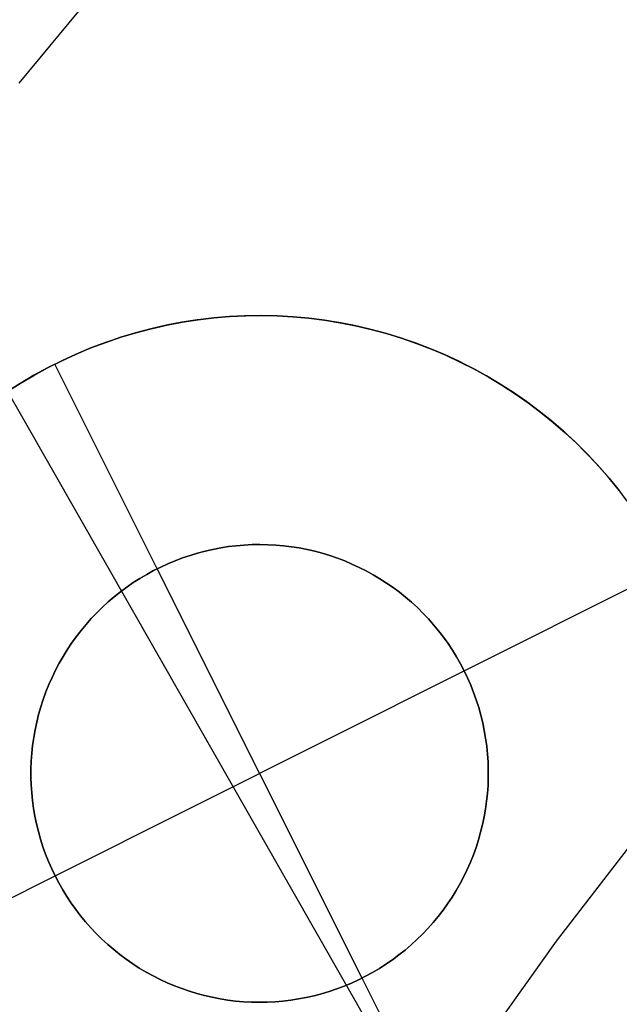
# Model space of a CAD drawing. Header units: millimetres. Extents: x 10802 to 11966, y -167 to 850.
# Tile 68 of 182: x 11336.97 to 11340.24, y 514.19 to 519.56. Entities that reach past the tile are written whole.
import ezdxf

# ---------------------------------------------------------------- set-up
doc = ezdxf.new("R2010")
doc.units = ezdxf.units.MM
doc.layers.add('1', color=7, linetype='Continuous')
doc.layers.add('color', color=7, linetype='Continuous')

msp = doc.modelspace()

# ---------------------------------------------------------------- linework, layer by layer
at = {"layer": '1', "color": 250, "true_color": 0x111111}
for p, q in [((11336.9643, 519.2153, 236.6209), (11338.2468, 520.7678, 236.6209)), ((11341.0182, 515.9838, 61.1), (11339.8994, 514.5297, 61.1)), ((11339.8994, 514.5297, 61.1), (11338.8314, 513.0378, 61.1))]:
    msp.add_line(p, q, dxfattribs=at)
at = {"layer": '1', "color": 29, "true_color": 0x4d342b}
msp.add_line((11340.9185, 510.4989, 70.5621), (11335.7441, 519.5559, 70.5621), dxfattribs=at)
at = {"layer": 'color', "color": 254, "true_color": 0xcad1ee}
for p, q in [((11337.8522, 517.9099, 10.6621), (11337.7674, 517.8937, 10.6621)), ((11337.7701, 517.8943, 19.1621), (11337.8553, 517.9104, 19.1621)), ((11337.8553, 517.9104, 14.9121), (11337.7701, 517.8943, 14.9121)), ((11337.9375, 517.9231, 10.6621), (11337.8522, 517.9099, 10.6621)), ((11337.8553, 517.9104, 19.1621), (11337.9409, 517.9236, 19.1621)), ((11337.9409, 517.9236, 14.9121), (11337.8553, 517.9104, 14.9121)), ((11338.0232, 517.9334, 10.6621), (11337.9375, 517.9231, 10.6621)), ((11337.9409, 517.9236, 19.1621), (11338.027, 517.9338, 19.1621)), ((11338.027, 517.9338, 14.9121), (11337.9409, 517.9236, 14.9121)), ((11338.1092, 517.9407, 10.6621), (11338.0232, 517.9334, 10.6621)), ((11338.027, 517.9338, 19.1621), (11338.1134, 517.941, 19.1621)), ((11338.1134, 517.941, 14.9121), (11338.027, 517.9338, 14.9121)), ((11338.1954, 517.945, 10.6621), (11338.1092, 517.9407, 10.6621)), ((11338.1134, 517.941, 19.1621), (11338.2, 517.9452, 19.1621)), ((11338.2, 517.9452, 14.9121), (11338.1134, 517.941, 14.9121)), ((11338.2817, 517.9464, 10.6621), (11338.1954, 517.945, 10.6621)), ((11338.2, 517.9452, 19.1621), (11338.2866, 517.9464, 19.1621)), ((11338.2866, 517.9464, 14.9121), (11338.2, 517.9452, 14.9121)), ((11338.368, 517.9448, 10.6621), (11338.2817, 517.9464, 10.6621)), ((11338.2866, 517.9464, 19.1621), (11338.3733, 517.9446, 19.1621)), ((11338.3733, 517.9446, 14.9121), (11338.2866, 517.9464, 14.9121)), ((11338.4541, 517.9402, 10.6621), (11338.368, 517.9448, 10.6621)), ((11338.3733, 517.9446, 19.1621), (11338.4598, 517.9398, 19.1621)), ((11338.4598, 517.9398, 14.9121), (11338.3733, 517.9446, 14.9121)), ((11338.5401, 517.9326, 10.6621), (11338.4541, 517.9402, 10.6621)), ((11338.4598, 517.9398, 19.1621), (11338.5461, 517.932, 19.1621)), ((11338.5461, 517.932, 14.9121), (11338.4598, 517.9398, 14.9121)), ((11338.6258, 517.9221, 10.6621), (11338.5401, 517.9326, 10.6621)), ((11338.5461, 517.932, 19.1621), (11338.6321, 517.9212, 19.1621)), ((11338.6321, 517.9212, 14.9121), (11338.5461, 517.932, 14.9121)), ((11338.711, 517.9086, 10.6621), (11338.6258, 517.9221, 10.6621)), ((11338.6321, 517.9212, 19.1621), (11338.7177, 517.9074, 19.1621)), ((11338.7177, 517.9074, 14.9121), (11338.6321, 517.9212, 14.9121)), ((11338.7957, 517.8922, 10.6621), (11338.711, 517.9086, 10.6621)), ((11338.7177, 517.9074, 19.1621), (11338.8027, 517.8907, 19.1621)), ((11338.8027, 517.8907, 14.9121), (11338.7177, 517.9074, 14.9121)), ((11337.5998, 517.8527, 10.6621), (11337.5172, 517.8278, 10.6621)), ((11337.5187, 517.8283, 19.1621), (11337.6018, 517.8532, 19.1621)), ((11337.6018, 517.8532, 14.9121), (11337.5187, 517.8283, 14.9121)), ((11337.6833, 517.8747, 10.6621), (11337.5998, 517.8527, 10.6621)), ((11337.6018, 517.8532, 19.1621), (11337.6856, 517.8752, 19.1621)), ((11337.6856, 517.8752, 14.9121), (11337.6018, 517.8532, 14.9121)), ((11337.7674, 517.8937, 10.6621), (11337.6833, 517.8747, 10.6621)), ((11337.6856, 517.8752, 19.1621), (11337.7701, 517.8943, 19.1621)), ((11337.7701, 517.8943, 14.9121), (11337.6856, 517.8752, 14.9121)), ((11338.8799, 517.8729, 10.6621), (11338.7957, 517.8922, 10.6621)), ((11338.8027, 517.8907, 19.1621), (11338.8871, 517.8711, 19.1621)), ((11338.8871, 517.8711, 14.9121), (11338.8027, 517.8907, 14.9121)), ((11338.9632, 517.8507, 10.6621), (11338.8799, 517.8729, 10.6621)), ((11338.8871, 517.8711, 19.1621), (11338.9708, 517.8485, 19.1621)), ((11338.9708, 517.8485, 14.9121), (11338.8871, 517.8711, 14.9121)), ((11339.0458, 517.8256, 10.6621), (11338.9632, 517.8507, 10.6621)), ((11338.9708, 517.8485, 19.1621), (11339.0537, 517.823, 19.1621)), ((11339.0537, 517.823, 14.9121), (11338.9708, 517.8485, 14.9121)), ((11337.4354, 517.8002, 10.6621), (11337.3547, 517.7697, 10.6621)), ((11337.3555, 517.77, 19.1621), (11337.4366, 517.8006, 19.1621)), ((11337.4366, 517.8006, 14.9121), (11337.3555, 517.77, 14.9121)), ((11337.5172, 517.8278, 10.6621), (11337.4354, 517.8002, 10.6621)), ((11337.4366, 517.8006, 19.1621), (11337.5187, 517.8283, 19.1621)), ((11337.5187, 517.8283, 14.9121), (11337.4366, 517.8006, 14.9121)), ((11339.1275, 517.7977, 10.6621), (11339.0458, 517.8256, 10.6621)), ((11339.0537, 517.823, 19.1621), (11339.1356, 517.7947, 19.1621)), ((11339.1356, 517.7947, 14.9121), (11339.0537, 517.823, 14.9121)), ((11339.2081, 517.7669, 10.6621), (11339.1275, 517.7977, 10.6621)), ((11339.1356, 517.7947, 19.1621), (11339.2165, 517.7636, 19.1621)), ((11339.2165, 517.7636, 14.9121), (11339.1356, 517.7947, 14.9121)), ((11337.3547, 517.7697, 10.6621), (11337.275, 517.7364, 10.6621)), ((11337.2755, 517.7366, 19.1621), (11337.3555, 517.77, 19.1621)), ((11337.3555, 517.77, 14.9121), (11337.2755, 517.7366, 14.9121)), ((11339.2877, 517.7334, 10.6621), (11339.2081, 517.7669, 10.6621)), ((11339.2165, 517.7636, 19.1621), (11339.2962, 517.7297, 19.1621)), ((11339.2962, 517.7297, 14.9121), (11339.2165, 517.7636, 14.9121)), ((11337.1193, 517.6617, 19.1621), (11337.1968, 517.7005, 19.1621)), ((11337.1968, 517.7005, 14.9121), (11337.1193, 517.6617, 14.9121)), ((11337.1966, 517.7004, 10.6621), (11337.1194, 517.6618, 10.6621)), ((11337.275, 517.7364, 10.6621), (11337.1966, 517.7004, 10.6621)), ((11337.1968, 517.7005, 19.1621), (11337.2755, 517.7366, 19.1621)), ((11337.2755, 517.7366, 14.9121), (11337.1968, 517.7005, 14.9121)), ((11339.366, 517.6972, 10.6621), (11339.2877, 517.7334, 10.6621)), ((11339.2962, 517.7297, 19.1621), (11339.3747, 517.693, 19.1621)), ((11339.3747, 517.693, 14.9121), (11339.2962, 517.7297, 14.9121)), ((11339.4431, 517.6583, 10.6621), (11339.366, 517.6972, 10.6621)), ((11339.3747, 517.693, 19.1621), (11339.4519, 517.6536, 19.1621)), ((11339.4519, 517.6536, 14.9121), (11339.3747, 517.693, 14.9121)), ((11337.0432, 517.6202, 19.1621), (11337.1193, 517.6617, 19.1621)), ((11337.1193, 517.6617, 14.9121), (11337.0432, 517.6202, 14.9121)), ((11337.1194, 517.6618, 10.6621), (11337.0437, 517.6205, 10.6621)), ((11337.1579, 517.6814, 10.6621), (11337.1579, 517.6814, 19.1621)), ((11337.7179, 516.5639, 10.6621), (11337.1579, 517.6814, 10.6621)), ((11339.5187, 517.6168, 10.6621), (11339.4431, 517.6583, 10.6621)), ((11339.4519, 517.6536, 19.1621), (11339.5278, 517.6116, 19.1621)), ((11339.5278, 517.6116, 14.9121), (11339.4519, 517.6536, 14.9121)), ((11336.9686, 517.5761, 19.1621), (11337.0432, 517.6202, 19.1621)), ((11337.0432, 517.6202, 14.9121), (11336.9686, 517.5761, 14.9121)), ((11337.0437, 517.6205, 10.6621), (11336.9694, 517.5766, 10.6621)), ((11339.5929, 517.5727, 10.6621), (11339.5187, 517.6168, 10.6621)), ((11339.5278, 517.6116, 19.1621), (11339.6021, 517.567, 19.1621)), ((11339.6021, 517.567, 14.9121), (11339.5278, 517.6116, 14.9121)), ((11336.8956, 517.5294, 19.1621), (11336.9686, 517.5761, 19.1621)), ((11336.9686, 517.5761, 14.9121), (11336.8956, 517.5294, 14.9121)), ((11336.9694, 517.5766, 10.6621), (11336.8966, 517.5301, 10.6621)), ((11339.6655, 517.526, 10.6621), (11339.5929, 517.5727, 10.6621)), ((11339.6021, 517.567, 19.1621), (11339.6748, 517.5198, 19.1621)), ((11339.6748, 517.5198, 14.9121), (11339.6021, 517.567, 14.9121)), ((11339.7364, 517.4769, 10.6621), (11339.6655, 517.526, 10.6621)), ((11339.6748, 517.5198, 19.1621), (11339.7458, 517.4702, 19.1621)), ((11339.7458, 517.4702, 14.9121), (11339.6748, 517.5198, 14.9121)), ((11339.8057, 517.4253, 10.6621), (11339.7364, 517.4769, 10.6621)), ((11339.7458, 517.4702, 19.1621), (11339.8151, 517.4181, 19.1621)), ((11339.8151, 517.4181, 14.9121), (11339.7458, 517.4702, 14.9121)), ((11339.8731, 517.3714, 10.6621), (11339.8057, 517.4253, 10.6621)), ((11339.8151, 517.4181, 19.1621), (11339.8825, 517.3636, 19.1621)), ((11339.8825, 517.3636, 14.9121), (11339.8151, 517.4181, 14.9121)), ((11339.9385, 517.3152, 10.6621), (11339.8731, 517.3714, 10.6621)), ((11339.8825, 517.3636, 19.1621), (11339.948, 517.3068, 19.1621)), ((11339.948, 517.3068, 14.9121), (11339.8825, 517.3636, 14.9121)), ((11340.0021, 517.2568, 10.6621), (11339.9385, 517.3152, 10.6621)), ((11339.948, 517.3068, 19.1621), (11340.0114, 517.2478, 19.1621)), ((11340.0114, 517.2478, 14.9121), (11339.948, 517.3068, 14.9121)), ((11340.0635, 517.1962, 10.6621), (11340.0021, 517.2568, 10.6621)), ((11340.0114, 517.2478, 19.1621), (11340.0728, 517.1867, 19.1621)), ((11340.0728, 517.1867, 14.9121), (11340.0114, 517.2478, 14.9121)), ((11340.1229, 517.1335, 10.6621), (11340.0635, 517.1962, 10.6621)), ((11340.0728, 517.1867, 19.1621), (11340.1321, 517.1234, 19.1621)), ((11340.1321, 517.1234, 14.9121), (11340.0728, 517.1867, 14.9121)), ((11340.18, 517.0689, 10.6621), (11340.1229, 517.1335, 10.6621)), ((11340.1321, 517.1234, 19.1621), (11340.1891, 517.0581, 19.1621)), ((11340.1891, 517.0581, 14.9121), (11340.1321, 517.1234, 14.9121)), ((11340.2349, 517.0022, 10.6621), (11340.18, 517.0689, 10.6621)), ((11340.1891, 517.0581, 19.1621), (11340.2438, 516.9909, 19.1621)), ((11340.2438, 516.9909, 14.9121), (11340.1891, 517.0581, 14.9121)), ((11340.2874, 516.9338, 10.6621), (11340.2349, 517.0022, 10.6621)), ((11337.9806, 516.6605, 15.6621), (11338.0227, 516.6701, 15.6621)), ((11338.0227, 516.6701, 10.6621), (11337.9806, 516.6605, 10.6621)), ((11337.9806, 516.6605, 13.1621), (11338.0227, 516.6701, 13.1621)), ((11338.0227, 516.6701, 15.6621), (11338.0651, 516.6782, 15.6621)), ((11338.0651, 516.6782, 10.6621), (11338.0227, 516.6701, 10.6621)), ((11338.0227, 516.6701, 13.1621), (11338.0651, 516.6782, 13.1621)), ((11338.0651, 516.6782, 15.6621), (11338.1077, 516.6848, 15.6621)), ((11338.1077, 516.6848, 10.6621), (11338.0651, 516.6782, 10.6621)), ((11338.0651, 516.6782, 13.1621), (11338.1077, 516.6848, 13.1621)), ((11338.1077, 516.6848, 15.6621), (11338.1506, 516.6899, 15.6621)), ((11338.1506, 516.6899, 10.6621), (11338.1077, 516.6848, 10.6621)), ((11338.1077, 516.6848, 13.1621), (11338.1506, 516.6899, 13.1621)), ((11338.1506, 516.6899, 15.6621), (11338.1936, 516.6936, 15.6621)), ((11338.1936, 516.6936, 10.6621), (11338.1506, 516.6899, 10.6621)), ((11338.1506, 516.6899, 13.1621), (11338.1936, 516.6936, 13.1621)), ((11338.1936, 516.6936, 15.6621), (11338.2367, 516.6957, 15.6621)), ((11338.2367, 516.6957, 10.6621), (11338.1936, 516.6936, 10.6621)), ((11338.1936, 516.6936, 13.1621), (11338.2367, 516.6957, 13.1621)), ((11338.2367, 516.6957, 15.6621), (11338.2798, 516.6964, 15.6621)), ((11338.2798, 516.6964, 10.6621), (11338.2367, 516.6957, 10.6621)), ((11338.2367, 516.6957, 13.1621), (11338.2798, 516.6964, 13.1621)), ((11338.2798, 516.6964, 15.6621), (11338.323, 516.6956, 15.6621)), ((11338.323, 516.6956, 10.6621), (11338.2798, 516.6964, 10.6621)), ((11338.2798, 516.6964, 13.1621), (11338.323, 516.6956, 13.1621)), ((11338.323, 516.6956, 15.6621), (11338.3661, 516.6933, 15.6621)), ((11338.3661, 516.6933, 10.6621), (11338.323, 516.6956, 10.6621)), ((11338.323, 516.6956, 13.1621), (11338.3661, 516.6933, 13.1621)), ((11338.3661, 516.6933, 15.6621), (11338.409, 516.6895, 15.6621)), ((11338.409, 516.6895, 10.6621), (11338.3661, 516.6933, 10.6621)), ((11338.3661, 516.6933, 13.1621), (11338.409, 516.6895, 13.1621)), ((11338.409, 516.6895, 15.6621), (11338.4519, 516.6843, 15.6621)), ((11338.4519, 516.6843, 10.6621), (11338.409, 516.6895, 10.6621)), ((11338.409, 516.6895, 13.1621), (11338.4519, 516.6843, 13.1621)), ((11338.4519, 516.6843, 15.6621), (11338.4945, 516.6775, 15.6621)), ((11338.4945, 516.6775, 10.6621), (11338.4519, 516.6843, 10.6621)), ((11338.4519, 516.6843, 13.1621), (11338.4945, 516.6775, 13.1621)), ((11338.4945, 516.6775, 15.6621), (11338.5369, 516.6693, 15.6621)), ((11338.5369, 516.6693, 10.6621), (11338.4945, 516.6775, 10.6621)), ((11338.4945, 516.6775, 13.1621), (11338.5369, 516.6693, 13.1621)), ((11338.5369, 516.6693, 15.6621), (11338.5789, 516.6596, 15.6621)), ((11338.5789, 516.6596, 10.6621), (11338.5369, 516.6693, 10.6621)), ((11338.5369, 516.6693, 13.1621), (11338.5789, 516.6596, 13.1621)), ((11337.8163, 516.608, 15.6621), (11337.8567, 516.6233, 15.6621)), ((11337.8567, 516.6233, 10.6621), (11337.8163, 516.608, 10.6621)), ((11337.8163, 516.608, 13.1621), (11337.8567, 516.6233, 13.1621)), ((11337.8567, 516.6233, 15.6621), (11337.8976, 516.6371, 15.6621)), ((11337.8976, 516.6371, 10.6621), (11337.8567, 516.6233, 10.6621)), ((11337.8567, 516.6233, 13.1621), (11337.8976, 516.6371, 13.1621)), ((11337.8976, 516.6371, 15.6621), (11337.9389, 516.6495, 15.6621)), ((11337.9389, 516.6495, 10.6621), (11337.8976, 516.6371, 10.6621)), ((11337.8976, 516.6371, 13.1621), (11337.9389, 516.6495, 13.1621)), ((11337.9389, 516.6495, 15.6621), (11337.9806, 516.6605, 15.6621)), ((11337.9806, 516.6605, 10.6621), (11337.9389, 516.6495, 10.6621)), ((11337.9389, 516.6495, 13.1621), (11337.9806, 516.6605, 13.1621)), ((11338.5789, 516.6596, 15.6621), (11338.6206, 516.6485, 15.6621)), ((11338.6206, 516.6485, 10.6621), (11338.5789, 516.6596, 10.6621)), ((11338.5789, 516.6596, 13.1621), (11338.6206, 516.6485, 13.1621)), ((11338.6206, 516.6485, 15.6621), (11338.6619, 516.636, 15.6621)), ((11338.6619, 516.636, 10.6621), (11338.6206, 516.6485, 10.6621)), ((11338.6206, 516.6485, 13.1621), (11338.6619, 516.636, 13.1621)), ((11338.6619, 516.636, 15.6621), (11338.7027, 516.622, 15.6621)), ((11338.7027, 516.622, 10.6621), (11338.6619, 516.636, 10.6621)), ((11338.6619, 516.636, 13.1621), (11338.7027, 516.622, 13.1621)), ((11338.7027, 516.622, 15.6621), (11338.7431, 516.6067, 15.6621)), ((11338.7431, 516.6067, 10.6621), (11338.7027, 516.622, 10.6621)), ((11338.7027, 516.622, 13.1621), (11338.7431, 516.6067, 13.1621)), ((11337.6987, 516.5541, 15.6621), (11337.7373, 516.5734, 15.6621)), ((11337.7373, 516.5734, 10.6621), (11337.6987, 516.5541, 10.6621)), ((11337.6987, 516.5541, 13.1621), (11337.7373, 516.5734, 13.1621)), ((11337.7179, 516.5639, 15.6621), (11337.7179, 516.5639, 10.6621)), ((11338.838, 514.3289, 15.6621), (11337.7179, 516.5639, 15.6621)), ((11337.7373, 516.5734, 15.6621), (11337.7765, 516.5914, 15.6621)), ((11337.7765, 516.5914, 10.6621), (11337.7373, 516.5734, 10.6621)), ((11337.7373, 516.5734, 13.1621), (11337.7765, 516.5914, 13.1621)), ((11337.7765, 516.5914, 15.6621), (11337.8163, 516.608, 15.6621)), ((11337.8163, 516.608, 10.6621), (11337.7765, 516.5914, 10.6621)), ((11337.7765, 516.5914, 13.1621), (11337.8163, 516.608, 13.1621)), ((11338.7431, 516.6067, 15.6621), (11338.7828, 516.5899, 15.6621)), ((11338.7828, 516.5899, 10.6621), (11338.7431, 516.6067, 10.6621)), ((11338.7431, 516.6067, 13.1621), (11338.7828, 516.5899, 13.1621)), ((11338.7828, 516.5899, 15.6621), (11338.822, 516.5718, 15.6621)), ((11338.822, 516.5718, 10.6621), (11338.7828, 516.5899, 10.6621)), ((11338.7828, 516.5899, 13.1621), (11338.822, 516.5718, 13.1621)), ((11338.822, 516.5718, 15.6621), (11338.8605, 516.5524, 15.6621)), ((11338.8605, 516.5524, 10.6621), (11338.822, 516.5718, 10.6621)), ((11338.822, 516.5718, 13.1621), (11338.8605, 516.5524, 13.1621)), ((11339.3955, 516.0065, 10.6621), (11340.513, 516.5665, 10.6621)), ((11337.5873, 516.4883, 15.6621), (11337.6237, 516.5115, 15.6621)), ((11337.6237, 516.5115, 10.6621), (11337.5873, 516.4883, 10.6621)), ((11337.5873, 516.4883, 13.1621), (11337.6237, 516.5115, 13.1621)), ((11337.6237, 516.5115, 15.6621), (11337.6608, 516.5334, 15.6621)), ((11337.6608, 516.5334, 10.6621), (11337.6237, 516.5115, 10.6621)), ((11337.6237, 516.5115, 13.1621), (11337.6608, 516.5334, 13.1621)), ((11337.6608, 516.5334, 15.6621), (11337.6987, 516.5541, 15.6621)), ((11337.6987, 516.5541, 10.6621), (11337.6608, 516.5334, 10.6621)), ((11337.6608, 516.5334, 13.1621), (11337.6987, 516.5541, 13.1621)), ((11338.8605, 516.5524, 15.6621), (11338.8983, 516.5316, 15.6621)), ((11338.8983, 516.5316, 10.6621), (11338.8605, 516.5524, 10.6621)), ((11338.8605, 516.5524, 13.1621), (11338.8983, 516.5316, 13.1621)), ((11338.8983, 516.5316, 15.6621), (11338.9354, 516.5095, 15.6621)), ((11338.9354, 516.5095, 10.6621), (11338.8983, 516.5316, 10.6621)), ((11338.8983, 516.5316, 13.1621), (11338.9354, 516.5095, 13.1621)), ((11338.9354, 516.5095, 15.6621), (11338.9717, 516.4862, 15.6621)), ((11338.9717, 516.4862, 10.6621), (11338.9354, 516.5095, 10.6621)), ((11338.9354, 516.5095, 13.1621), (11338.9717, 516.4862, 13.1621)), ((11337.5171, 516.4381, 15.6621), (11337.5517, 516.4638, 15.6621)), ((11337.5517, 516.4638, 10.6621), (11337.5171, 516.4381, 10.6621)), ((11337.5171, 516.4381, 13.1621), (11337.5517, 516.4638, 13.1621)), ((11337.5517, 516.4638, 15.6621), (11337.5873, 516.4883, 15.6621)), ((11337.5873, 516.4883, 10.6621), (11337.5517, 516.4638, 10.6621)), ((11337.5517, 516.4638, 13.1621), (11337.5873, 516.4883, 13.1621)), ((11338.9717, 516.4862, 15.6621), (11339.0072, 516.4617, 15.6621)), ((11339.0072, 516.4617, 10.6621), (11338.9717, 516.4862, 10.6621)), ((11338.9717, 516.4862, 13.1621), (11339.0072, 516.4617, 13.1621)), ((11339.0072, 516.4617, 15.6621), (11339.0418, 516.4359, 15.6621)), ((11339.0418, 516.4359, 10.6621), (11339.0072, 516.4617, 10.6621)), ((11339.0072, 516.4617, 13.1621), (11339.0418, 516.4359, 13.1621)), ((11337.4505, 516.3833, 15.6621), (11337.4833, 516.4113, 15.6621)), ((11337.4833, 516.4113, 10.6621), (11337.4505, 516.3833, 10.6621)), ((11337.4505, 516.3833, 13.1621), (11337.4833, 516.4113, 13.1621)), ((11337.4833, 516.4113, 15.6621), (11337.5171, 516.4381, 15.6621)), ((11337.5171, 516.4381, 10.6621), (11337.4833, 516.4113, 10.6621)), ((11337.4833, 516.4113, 13.1621), (11337.5171, 516.4381, 13.1621)), ((11339.0418, 516.4359, 15.6621), (11339.0755, 516.4089, 15.6621)), ((11339.0755, 516.4089, 10.6621), (11339.0418, 516.4359, 10.6621)), ((11339.0418, 516.4359, 13.1621), (11339.0755, 516.4089, 13.1621)), ((11339.0755, 516.4089, 15.6621), (11339.1083, 516.3808, 15.6621)), ((11339.1083, 516.3808, 10.6621), (11339.0755, 516.4089, 10.6621)), ((11339.0755, 516.4089, 13.1621), (11339.1083, 516.3808, 13.1621)), ((11337.3878, 516.324, 15.6621), (11337.4186, 516.3542, 15.6621)), ((11337.4186, 516.3542, 10.6621), (11337.3878, 516.324, 10.6621)), ((11337.3878, 516.324, 13.1621), (11337.4186, 516.3542, 13.1621)), ((11337.4186, 516.3542, 15.6621), (11337.4505, 516.3833, 15.6621)), ((11337.4505, 516.3833, 10.6621), (11337.4186, 516.3542, 10.6621)), ((11337.4186, 516.3542, 13.1621), (11337.4505, 516.3833, 13.1621)), ((11339.1083, 516.3808, 15.6621), (11339.14, 516.3516, 15.6621)), ((11339.14, 516.3516, 10.6621), (11339.1083, 516.3808, 10.6621)), ((11339.1083, 516.3808, 13.1621), (11339.14, 516.3516, 13.1621)), ((11339.14, 516.3516, 15.6621), (11339.1707, 516.3213, 15.6621)), ((11339.1707, 516.3213, 10.6621), (11339.14, 516.3516, 10.6621)), ((11339.14, 516.3516, 13.1621), (11339.1707, 516.3213, 13.1621)), ((11337.3294, 516.2604, 15.6621), (11337.358, 516.2927, 15.6621)), ((11337.358, 516.2927, 10.6621), (11337.3294, 516.2604, 10.6621)), ((11337.3294, 516.2604, 13.1621), (11337.358, 516.2927, 13.1621)), ((11337.358, 516.2927, 15.6621), (11337.3878, 516.324, 15.6621)), ((11337.3878, 516.324, 10.6621), (11337.358, 516.2927, 10.6621)), ((11337.358, 516.2927, 13.1621), (11337.3878, 516.324, 13.1621)), ((11339.1707, 516.3213, 15.6621), (11339.2004, 516.29, 15.6621)), ((11339.2004, 516.29, 10.6621), (11339.1707, 516.3213, 10.6621)), ((11339.1707, 516.3213, 13.1621), (11339.2004, 516.29, 13.1621)), ((11339.2004, 516.29, 15.6621), (11339.229, 516.2576, 15.6621)), ((11339.229, 516.2576, 10.6621), (11339.2004, 516.29, 10.6621)), ((11339.2004, 516.29, 13.1621), (11339.229, 516.2576, 13.1621)), ((11337.3018, 516.2272, 15.6621), (11337.3294, 516.2604, 15.6621)), ((11337.3294, 516.2604, 10.6621), (11337.3018, 516.2272, 10.6621)), ((11337.3018, 516.2272, 13.1621), (11337.3294, 516.2604, 13.1621)), ((11339.229, 516.2576, 15.6621), (11339.2564, 516.2243, 15.6621)), ((11339.2564, 516.2243, 10.6621), (11339.229, 516.2576, 10.6621)), ((11339.229, 516.2576, 13.1621), (11339.2564, 516.2243, 13.1621)), ((11337.2503, 516.158, 15.6621), (11337.2755, 516.1931, 15.6621)), ((11337.2755, 516.1931, 10.6621), (11337.2503, 516.158, 10.6621)), ((11337.2503, 516.158, 13.1621), (11337.2755, 516.1931, 13.1621)), ((11337.2755, 516.1931, 15.6621), (11337.3018, 516.2272, 15.6621)), ((11337.3018, 516.2272, 10.6621), (11337.2755, 516.1931, 10.6621)), ((11337.2755, 516.1931, 13.1621), (11337.3018, 516.2272, 13.1621)), ((11339.2564, 516.2243, 15.6621), (11339.2827, 516.1901, 15.6621)), ((11339.2827, 516.1901, 10.6621), (11339.2564, 516.2243, 10.6621)), ((11339.2564, 516.2243, 13.1621), (11339.2827, 516.1901, 13.1621)), ((11339.2827, 516.1901, 15.6621), (11339.3078, 516.155, 15.6621)), ((11339.3078, 516.155, 10.6621), (11339.2827, 516.1901, 10.6621)), ((11339.2827, 516.1901, 13.1621), (11339.3078, 516.155, 13.1621)), ((11337.2263, 516.1221, 15.6621), (11337.2503, 516.158, 15.6621)), ((11337.2503, 516.158, 10.6621), (11337.2263, 516.1221, 10.6621)), ((11337.2263, 516.1221, 13.1621), (11337.2503, 516.158, 13.1621)), ((11339.3078, 516.155, 15.6621), (11339.3316, 516.119, 15.6621)), ((11339.3316, 516.119, 10.6621), (11339.3078, 516.155, 10.6621)), ((11339.3078, 516.155, 13.1621), (11339.3316, 516.119, 13.1621)), ((11337.1822, 516.048, 15.6621), (11337.2036, 516.0854, 15.6621)), ((11337.2036, 516.0854, 10.6621), (11337.1822, 516.048, 10.6621)), ((11337.1822, 516.048, 13.1621), (11337.2036, 516.0854, 13.1621)), ((11337.2036, 516.0854, 15.6621), (11337.2263, 516.1221, 15.6621)), ((11337.2263, 516.1221, 10.6621), (11337.2036, 516.0854, 10.6621)), ((11337.2036, 516.0854, 13.1621), (11337.2263, 516.1221, 13.1621)), ((11339.3316, 516.119, 15.6621), (11339.3542, 516.0822, 15.6621)), ((11339.3542, 516.0822, 10.6621), (11339.3316, 516.119, 10.6621)), ((11339.3316, 516.119, 13.1621), (11339.3542, 516.0822, 13.1621)), ((11339.3542, 516.0822, 15.6621), (11339.3755, 516.0447, 15.6621)), ((11339.3755, 516.0447, 10.6621), (11339.3542, 516.0822, 10.6621)), ((11339.3542, 516.0822, 13.1621), (11339.3755, 516.0447, 13.1621)), ((11337.1621, 516.0098, 15.6621), (11337.1822, 516.048, 15.6621)), ((11337.1822, 516.048, 10.6621), (11337.1621, 516.0098, 10.6621)), ((11337.1621, 516.0098, 13.1621), (11337.1822, 516.048, 13.1621)), ((11339.3755, 516.0447, 15.6621), (11339.3955, 516.0065, 15.6621)), ((11339.3955, 516.0065, 10.6621), (11339.3755, 516.0447, 10.6621)), ((11339.3755, 516.0447, 13.1621), (11339.3955, 516.0065, 13.1621)), ((11337.1259, 515.9315, 15.6621), (11337.1433, 515.9709, 15.6621)), ((11337.1433, 515.9709, 10.6621), (11337.1259, 515.9315, 10.6621)), ((11337.1259, 515.9315, 13.1621), (11337.1433, 515.9709, 13.1621)), ((11337.1433, 515.9709, 15.6621), (11337.1621, 516.0098, 15.6621)), ((11337.1621, 516.0098, 10.6621), (11337.1433, 515.9709, 10.6621)), ((11337.1433, 515.9709, 13.1621), (11337.1621, 516.0098, 13.1621)), ((11337.1605, 514.8864, 15.6621), (11339.3955, 516.0065, 15.6621)), ((11339.3955, 516.0065, 15.6621), (11339.4141, 515.9676, 15.6621)), ((11339.3955, 516.0065, 10.6621), (11339.3955, 516.0065, 15.6621)), ((11339.4141, 515.9676, 10.6621), (11339.3955, 516.0065, 10.6621)), ((11339.3955, 516.0065, 13.1621), (11339.4141, 515.9676, 13.1621)), ((11339.4141, 515.9676, 15.6621), (11339.4315, 515.928, 15.6621)), ((11339.4315, 515.928, 10.6621), (11339.4141, 515.9676, 10.6621)), ((11339.4141, 515.9676, 13.1621), (11339.4315, 515.928, 13.1621)), ((11337.1099, 515.8914, 15.6621), (11337.1259, 515.9315, 15.6621)), ((11337.1259, 515.9315, 10.6621), (11337.1099, 515.8914, 10.6621)), ((11337.1099, 515.8914, 13.1621), (11337.1259, 515.9315, 13.1621)), ((11339.4315, 515.928, 15.6621), (11339.4474, 515.8879, 15.6621)), ((11339.4474, 515.8879, 10.6621), (11339.4315, 515.928, 10.6621)), ((11339.4315, 515.928, 13.1621), (11339.4474, 515.8879, 13.1621)), ((11337.0952, 515.8508, 15.6621), (11337.1099, 515.8914, 15.6621)), ((11337.1099, 515.8914, 10.6621), (11337.0952, 515.8508, 10.6621)), ((11337.0952, 515.8508, 13.1621), (11337.1099, 515.8914, 13.1621)), ((11339.4474, 515.8879, 15.6621), (11339.4619, 515.8473, 15.6621)), ((11339.4619, 515.8473, 10.6621), (11339.4474, 515.8879, 10.6621)), ((11339.4474, 515.8879, 13.1621), (11339.4619, 515.8473, 13.1621)), ((11337.0701, 515.7683, 15.6621), (11337.0819, 515.8097, 15.6621)), ((11337.0819, 515.8097, 10.6621), (11337.0701, 515.7683, 10.6621)), ((11337.0701, 515.7683, 13.1621), (11337.0819, 515.8097, 13.1621)), ((11337.0819, 515.8097, 15.6621), (11337.0952, 515.8508, 15.6621)), ((11337.0952, 515.8508, 10.6621), (11337.0819, 515.8097, 10.6621)), ((11337.0819, 515.8097, 13.1621), (11337.0952, 515.8508, 13.1621)), ((11339.4619, 515.8473, 15.6621), (11339.4751, 515.8062, 15.6621)), ((11339.4751, 515.8062, 10.6621), (11339.4619, 515.8473, 10.6621)), ((11339.4619, 515.8473, 13.1621), (11339.4751, 515.8062, 13.1621)), ((11339.4751, 515.8062, 15.6621), (11339.4868, 515.7647, 15.6621)), ((11339.4868, 515.7647, 10.6621), (11339.4751, 515.8062, 10.6621)), ((11339.4751, 515.8062, 13.1621), (11339.4868, 515.7647, 13.1621)), ((11337.0597, 515.7264, 15.6621), (11337.0701, 515.7683, 15.6621)), ((11337.0701, 515.7683, 10.6621), (11337.0597, 515.7264, 10.6621)), ((11337.0597, 515.7264, 13.1621), (11337.0701, 515.7683, 13.1621)), ((11339.4868, 515.7647, 15.6621), (11339.497, 515.7228, 15.6621)), ((11339.497, 515.7228, 10.6621), (11339.4868, 515.7647, 10.6621)), ((11339.4868, 515.7647, 13.1621), (11339.497, 515.7228, 13.1621)), ((11337.0508, 515.6842, 15.6621), (11337.0597, 515.7264, 15.6621)), ((11337.0597, 515.7264, 10.6621), (11337.0508, 515.6842, 10.6621)), ((11337.0508, 515.6842, 13.1621), (11337.0597, 515.7264, 13.1621)), ((11339.497, 515.7228, 15.6621), (11339.5059, 515.6805, 15.6621)), ((11339.5059, 515.6805, 10.6621), (11339.497, 515.7228, 10.6621)), ((11339.497, 515.7228, 13.1621), (11339.5059, 515.6805, 13.1621)), ((11337.0373, 515.5989, 15.6621), (11337.0433, 515.6417, 15.6621)), ((11337.0433, 515.6417, 10.6621), (11337.0373, 515.5989, 10.6621)), ((11337.0373, 515.5989, 13.1621), (11337.0433, 515.6417, 13.1621)), ((11337.0433, 515.6417, 15.6621), (11337.0508, 515.6842, 15.6621)), ((11337.0508, 515.6842, 10.6621), (11337.0433, 515.6417, 10.6621)), ((11337.0433, 515.6417, 13.1621), (11337.0508, 515.6842, 13.1621)), ((11339.5059, 515.6805, 15.6621), (11339.5132, 515.638, 15.6621)), ((11339.5132, 515.638, 10.6621), (11339.5059, 515.6805, 10.6621)), ((11339.5059, 515.6805, 13.1621), (11339.5132, 515.638, 13.1621)), ((11337.0328, 515.556, 15.6621), (11337.0373, 515.5989, 15.6621)), ((11337.0373, 515.5989, 10.6621), (11337.0328, 515.556, 10.6621)), ((11337.0328, 515.556, 13.1621), (11337.0373, 515.5989, 13.1621)), ((11339.5132, 515.638, 15.6621), (11339.5191, 515.5952, 15.6621)), ((11339.5191, 515.5952, 10.6621), (11339.5132, 515.638, 10.6621)), ((11339.5132, 515.638, 13.1621), (11339.5191, 515.5952, 13.1621)), ((11339.5191, 515.5952, 15.6621), (11339.5235, 515.5523, 15.6621)), ((11339.5235, 515.5523, 10.6621), (11339.5191, 515.5952, 10.6621)), ((11339.5191, 515.5952, 13.1621), (11339.5235, 515.5523, 13.1621)), ((11337.0297, 515.513, 15.6621), (11337.0328, 515.556, 15.6621)), ((11337.0328, 515.556, 10.6621), (11337.0297, 515.513, 10.6621)), ((11337.0297, 515.513, 13.1621), (11337.0328, 515.556, 13.1621)), ((11339.5235, 515.5523, 15.6621), (11339.5264, 515.5093, 15.6621)), ((11339.5264, 515.5093, 10.6621), (11339.5235, 515.5523, 10.6621)), ((11339.5235, 515.5523, 13.1621), (11339.5264, 515.5093, 13.1621)), ((11337.0282, 515.4698, 15.6621), (11337.0297, 515.513, 15.6621)), ((11337.0297, 515.513, 10.6621), (11337.0282, 515.4698, 10.6621)), ((11337.0282, 515.4698, 13.1621), (11337.0297, 515.513, 13.1621)), ((11339.5264, 515.5093, 15.6621), (11339.5278, 515.4661, 15.6621)), ((11339.5278, 515.4661, 10.6621), (11339.5264, 515.5093, 10.6621)), ((11339.5264, 515.5093, 13.1621), (11339.5278, 515.4661, 13.1621)), ((11337.0281, 515.4267, 15.6621), (11337.0282, 515.4698, 15.6621)), ((11337.0282, 515.4698, 10.6621), (11337.0281, 515.4267, 10.6621)), ((11337.0281, 515.4267, 13.1621), (11337.0282, 515.4698, 13.1621)), ((11337.0296, 515.3836, 15.6621), (11337.0281, 515.4267, 15.6621)), ((11337.0281, 515.4267, 10.6621), (11337.0296, 515.3836, 10.6621)), ((11337.0296, 515.3836, 13.1621), (11337.0281, 515.4267, 13.1621)), ((11339.5278, 515.4661, 15.6621), (11339.5278, 515.423, 15.6621)), ((11339.5278, 515.423, 10.6621), (11339.5278, 515.4661, 10.6621)), ((11339.5278, 515.4661, 13.1621), (11339.5278, 515.423, 13.1621)), ((11337.0325, 515.3405, 15.6621), (11337.0296, 515.3836, 15.6621)), ((11337.0296, 515.3836, 10.6621), (11337.0325, 515.3405, 10.6621)), ((11337.0325, 515.3405, 13.1621), (11337.0296, 515.3836, 13.1621)), ((11339.5262, 515.3799, 15.6621), (11339.5232, 515.3368, 15.6621)), ((11339.5232, 515.3368, 10.6621), (11339.5262, 515.3799, 10.6621)), ((11339.5262, 515.3799, 13.1621), (11339.5232, 515.3368, 13.1621)), ((11339.5278, 515.423, 15.6621), (11339.5262, 515.3799, 15.6621)), ((11339.5262, 515.3799, 10.6621), (11339.5278, 515.423, 10.6621)), ((11339.5278, 515.423, 13.1621), (11339.5262, 515.3799, 13.1621)), ((11337.0369, 515.2976, 15.6621), (11337.0325, 515.3405, 15.6621)), ((11337.0325, 515.3405, 10.6621), (11337.0369, 515.2976, 10.6621)), ((11337.0369, 515.2976, 13.1621), (11337.0325, 515.3405, 13.1621)), ((11339.5232, 515.3368, 15.6621), (11339.5186, 515.2939, 15.6621)), ((11339.5186, 515.2939, 10.6621), (11339.5232, 515.3368, 10.6621)), ((11339.5232, 515.3368, 13.1621), (11339.5186, 515.2939, 13.1621)), ((11337.0427, 515.2548, 15.6621), (11337.0369, 515.2976, 15.6621)), ((11337.0369, 515.2976, 10.6621), (11337.0427, 515.2548, 10.6621)), ((11337.0427, 515.2548, 13.1621), (11337.0369, 515.2976, 13.1621)), ((11339.5186, 515.2939, 15.6621), (11339.5126, 515.2512, 15.6621)), ((11339.5126, 515.2512, 10.6621), (11339.5186, 515.2939, 10.6621)), ((11339.5186, 515.2939, 13.1621), (11339.5126, 515.2512, 13.1621)), ((11337.0501, 515.2123, 15.6621), (11337.0427, 515.2548, 15.6621)), ((11337.0427, 515.2548, 10.6621), (11337.0501, 515.2123, 10.6621)), ((11337.0501, 515.2123, 13.1621), (11337.0427, 515.2548, 13.1621)), ((11337.0589, 515.1701, 15.6621), (11337.0501, 515.2123, 15.6621)), ((11337.0501, 515.2123, 10.6621), (11337.0589, 515.1701, 10.6621)), ((11337.0589, 515.1701, 13.1621), (11337.0501, 515.2123, 13.1621)), ((11339.5126, 515.2512, 15.6621), (11339.5052, 515.2087, 15.6621)), ((11339.5052, 515.2087, 10.6621), (11339.5126, 515.2512, 10.6621)), ((11339.5126, 515.2512, 13.1621), (11339.5052, 515.2087, 13.1621)), ((11337.0692, 515.1282, 15.6621), (11337.0589, 515.1701, 15.6621)), ((11337.0589, 515.1701, 10.6621), (11337.0692, 515.1282, 10.6621)), ((11337.0692, 515.1282, 13.1621), (11337.0589, 515.1701, 13.1621)), ((11339.4962, 515.1665, 15.6621), (11339.4858, 515.1246, 15.6621)), ((11339.4858, 515.1246, 10.6621), (11339.4962, 515.1665, 10.6621)), ((11339.4962, 515.1665, 13.1621), (11339.4858, 515.1246, 13.1621)), ((11339.5052, 515.2087, 15.6621), (11339.4962, 515.1665, 15.6621)), ((11339.4962, 515.1665, 10.6621), (11339.5052, 515.2087, 10.6621)), ((11339.5052, 515.2087, 13.1621), (11339.4962, 515.1665, 13.1621)), ((11337.0809, 515.0866, 15.6621), (11337.0692, 515.1282, 15.6621)), ((11337.0692, 515.1282, 10.6621), (11337.0809, 515.0866, 10.6621)), ((11337.0809, 515.0866, 13.1621), (11337.0692, 515.1282, 13.1621)), ((11339.4858, 515.1246, 15.6621), (11339.474, 515.0831, 15.6621)), ((11339.474, 515.0831, 10.6621), (11339.4858, 515.1246, 10.6621)), ((11339.4858, 515.1246, 13.1621), (11339.474, 515.0831, 13.1621)), ((11337.094, 515.0455, 15.6621), (11337.0809, 515.0866, 15.6621)), ((11337.0809, 515.0866, 10.6621), (11337.094, 515.0455, 10.6621)), ((11337.094, 515.0455, 13.1621), (11337.0809, 515.0866, 13.1621)), ((11339.474, 515.0831, 15.6621), (11339.4607, 515.042, 15.6621)), ((11339.4607, 515.042, 10.6621), (11339.474, 515.0831, 10.6621)), ((11339.474, 515.0831, 13.1621), (11339.4607, 515.042, 13.1621)), ((11337.1085, 515.0049, 15.6621), (11337.094, 515.0455, 15.6621)), ((11337.094, 515.0455, 10.6621), (11337.1085, 515.0049, 10.6621)), ((11337.1085, 515.0049, 13.1621), (11337.094, 515.0455, 13.1621)), ((11337.1245, 514.9648, 15.6621), (11337.1085, 515.0049, 15.6621)), ((11337.1085, 515.0049, 10.6621), (11337.1245, 514.9648, 10.6621)), ((11337.1245, 514.9648, 13.1621), (11337.1085, 515.0049, 13.1621)), ((11339.4461, 515.0014, 15.6621), (11339.43, 514.9614, 15.6621)), ((11339.43, 514.9614, 10.6621), (11339.4461, 515.0014, 10.6621)), ((11339.4461, 515.0014, 13.1621), (11339.43, 514.9614, 13.1621)), ((11339.4607, 515.042, 15.6621), (11339.4461, 515.0014, 15.6621)), ((11339.4461, 515.0014, 10.6621), (11339.4607, 515.042, 10.6621)), ((11339.4607, 515.042, 13.1621), (11339.4461, 515.0014, 13.1621)), ((11337.1418, 514.9253, 15.6621), (11337.1245, 514.9648, 15.6621)), ((11337.1245, 514.9648, 10.6621), (11337.1418, 514.9253, 10.6621)), ((11337.1418, 514.9253, 13.1621), (11337.1245, 514.9648, 13.1621)), ((11339.43, 514.9614, 15.6621), (11339.4126, 514.9219, 15.6621)), ((11339.4126, 514.9219, 10.6621), (11339.43, 514.9614, 10.6621)), ((11339.43, 514.9614, 13.1621), (11339.4126, 514.9219, 13.1621)), ((11337.1605, 514.8864, 15.6621), (11337.1418, 514.9253, 15.6621)), ((11337.1418, 514.9253, 10.6621), (11337.1605, 514.8864, 10.6621)), ((11337.1605, 514.8864, 13.1621), (11337.1418, 514.9253, 13.1621)), ((11339.4126, 514.9219, 15.6621), (11339.3938, 514.883, 15.6621)), ((11339.3938, 514.883, 10.6621), (11339.4126, 514.9219, 10.6621)), ((11339.4126, 514.9219, 13.1621), (11339.3938, 514.883, 13.1621)), ((11336.0429, 514.3263, 10.6621), (11337.1605, 514.8864, 10.6621)), ((11337.1805, 514.8481, 15.6621), (11337.1605, 514.8864, 15.6621)), ((11337.1605, 514.8864, 10.6621), (11337.1805, 514.8481, 10.6621)), ((11337.1605, 514.8864, 15.6621), (11337.1605, 514.8864, 10.6621)), ((11337.1805, 514.8481, 13.1621), (11337.1605, 514.8864, 13.1621)), ((11337.2018, 514.8106, 15.6621), (11337.1805, 514.8481, 15.6621)), ((11337.1805, 514.8481, 10.6621), (11337.2018, 514.8106, 10.6621)), ((11337.2018, 514.8106, 13.1621), (11337.1805, 514.8481, 13.1621)), ((11339.3737, 514.8449, 15.6621), (11339.3523, 514.8074, 15.6621)), ((11339.3523, 514.8074, 10.6621), (11339.3737, 514.8449, 10.6621)), ((11339.3737, 514.8449, 13.1621), (11339.3523, 514.8074, 13.1621)), ((11339.3938, 514.883, 15.6621), (11339.3737, 514.8449, 15.6621)), ((11339.3737, 514.8449, 10.6621), (11339.3938, 514.883, 10.6621)), ((11339.3938, 514.883, 13.1621), (11339.3737, 514.8449, 13.1621)), ((11337.2243, 514.7738, 15.6621), (11337.2018, 514.8106, 15.6621)), ((11337.2018, 514.8106, 10.6621), (11337.2243, 514.7738, 10.6621)), ((11337.2243, 514.7738, 13.1621), (11337.2018, 514.8106, 13.1621)), ((11339.3523, 514.8074, 15.6621), (11339.3296, 514.7707, 15.6621)), ((11339.3296, 514.7707, 10.6621), (11339.3523, 514.8074, 10.6621)), ((11339.3523, 514.8074, 13.1621), (11339.3296, 514.7707, 13.1621)), ((11337.2482, 514.7379, 15.6621), (11337.2243, 514.7738, 15.6621)), ((11337.2243, 514.7738, 10.6621), (11337.2482, 514.7379, 10.6621)), ((11337.2482, 514.7379, 13.1621), (11337.2243, 514.7738, 13.1621)), ((11337.2733, 514.7027, 15.6621), (11337.2482, 514.7379, 15.6621)), ((11337.2482, 514.7379, 10.6621), (11337.2733, 514.7027, 10.6621)), ((11337.2733, 514.7027, 13.1621), (11337.2482, 514.7379, 13.1621)), ((11339.3056, 514.7348, 15.6621), (11339.2805, 514.6998, 15.6621)), ((11339.2805, 514.6998, 10.6621), (11339.3056, 514.7348, 10.6621)), ((11339.3056, 514.7348, 13.1621), (11339.2805, 514.6998, 13.1621)), ((11339.3296, 514.7707, 15.6621), (11339.3056, 514.7348, 15.6621)), ((11339.3056, 514.7348, 10.6621), (11339.3296, 514.7707, 10.6621)), ((11339.3296, 514.7707, 13.1621), (11339.3056, 514.7348, 13.1621)), ((11337.2995, 514.6685, 15.6621), (11337.2733, 514.7027, 15.6621)), ((11337.2733, 514.7027, 10.6621), (11337.2995, 514.6685, 10.6621)), ((11337.2995, 514.6685, 13.1621), (11337.2733, 514.7027, 13.1621)), ((11339.2805, 514.6998, 15.6621), (11339.2541, 514.6656, 15.6621)), ((11339.2541, 514.6656, 10.6621), (11339.2805, 514.6998, 10.6621)), ((11339.2805, 514.6998, 13.1621), (11339.2541, 514.6656, 13.1621)), ((11337.327, 514.6352, 15.6621), (11337.2995, 514.6685, 15.6621)), ((11337.2995, 514.6685, 10.6621), (11337.327, 514.6352, 10.6621)), ((11337.327, 514.6352, 13.1621), (11337.2995, 514.6685, 13.1621)), ((11337.3555, 514.6028, 15.6621), (11337.327, 514.6352, 15.6621)), ((11337.327, 514.6352, 10.6621), (11337.3555, 514.6028, 10.6621)), ((11337.3555, 514.6028, 13.1621), (11337.327, 514.6352, 13.1621)), ((11339.2266, 514.6324, 15.6621), (11339.1979, 514.6001, 15.6621)), ((11339.1979, 514.6001, 10.6621), (11339.2266, 514.6324, 10.6621)), ((11339.2266, 514.6324, 13.1621), (11339.1979, 514.6001, 13.1621)), ((11339.2541, 514.6656, 15.6621), (11339.2266, 514.6324, 15.6621)), ((11339.2266, 514.6324, 10.6621), (11339.2541, 514.6656, 10.6621)), ((11339.2541, 514.6656, 13.1621), (11339.2266, 514.6324, 13.1621)), ((11337.3852, 514.5715, 15.6621), (11337.3555, 514.6028, 15.6621)), ((11337.3555, 514.6028, 10.6621), (11337.3852, 514.5715, 10.6621)), ((11337.3852, 514.5715, 13.1621), (11337.3555, 514.6028, 13.1621)), ((11337.4159, 514.5412, 15.6621), (11337.3852, 514.5715, 15.6621)), ((11337.3852, 514.5715, 10.6621), (11337.4159, 514.5412, 10.6621)), ((11337.4159, 514.5412, 13.1621), (11337.3852, 514.5715, 13.1621)), ((11339.1682, 514.5689, 15.6621), (11339.1373, 514.5387, 15.6621)), ((11339.1373, 514.5387, 10.6621), (11339.1682, 514.5689, 10.6621)), ((11339.1682, 514.5689, 13.1621), (11339.1373, 514.5387, 13.1621)), ((11339.1979, 514.6001, 15.6621), (11339.1682, 514.5689, 15.6621)), ((11339.1682, 514.5689, 10.6621), (11339.1979, 514.6001, 10.6621)), ((11339.1979, 514.6001, 13.1621), (11339.1682, 514.5689, 13.1621)), ((11337.4477, 514.512, 15.6621), (11337.4159, 514.5412, 15.6621)), ((11337.4159, 514.5412, 10.6621), (11337.4477, 514.512, 10.6621)), ((11337.4477, 514.512, 13.1621), (11337.4159, 514.5412, 13.1621)), ((11339.1373, 514.5387, 15.6621), (11339.1055, 514.5095, 15.6621)), ((11339.1055, 514.5095, 10.6621), (11339.1373, 514.5387, 10.6621)), ((11339.1373, 514.5387, 13.1621), (11339.1055, 514.5095, 13.1621)), ((11337.4804, 514.4839, 15.6621), (11337.4477, 514.512, 15.6621)), ((11337.4477, 514.512, 10.6621), (11337.4804, 514.4839, 10.6621)), ((11337.4804, 514.4839, 13.1621), (11337.4477, 514.512, 13.1621)), ((11337.5141, 514.4569, 15.6621), (11337.4804, 514.4839, 15.6621)), ((11337.4804, 514.4839, 10.6621), (11337.5141, 514.4569, 10.6621)), ((11337.5141, 514.4569, 13.1621), (11337.4804, 514.4839, 13.1621)), ((11339.0727, 514.4815, 15.6621), (11339.0389, 514.4547, 15.6621)), ((11339.0389, 514.4547, 10.6621), (11339.0727, 514.4815, 10.6621)), ((11339.0727, 514.4815, 13.1621), (11339.0389, 514.4547, 13.1621)), ((11339.1055, 514.5095, 15.6621), (11339.0727, 514.4815, 15.6621)), ((11339.0727, 514.4815, 10.6621), (11339.1055, 514.5095, 10.6621)), ((11339.1055, 514.5095, 13.1621), (11339.0727, 514.4815, 13.1621)), ((11337.5487, 514.4312, 15.6621), (11337.5141, 514.4569, 15.6621)), ((11337.5141, 514.4569, 10.6621), (11337.5487, 514.4312, 10.6621)), ((11337.5487, 514.4312, 13.1621), (11337.5141, 514.4569, 13.1621)), ((11337.5842, 514.4066, 15.6621), (11337.5487, 514.4312, 15.6621)), ((11337.5487, 514.4312, 10.6621), (11337.5842, 514.4066, 10.6621)), ((11337.5842, 514.4066, 13.1621), (11337.5487, 514.4312, 13.1621)), ((11337.6205, 514.3833, 15.6621), (11337.5842, 514.4066, 15.6621)), ((11337.5842, 514.4066, 10.6621), (11337.6205, 514.3833, 10.6621)), ((11337.6205, 514.3833, 13.1621), (11337.5842, 514.4066, 13.1621)), ((11339.0042, 514.429, 15.6621), (11338.9686, 514.4046, 15.6621)), ((11338.9686, 514.4046, 10.6621), (11339.0042, 514.429, 10.6621)), ((11339.0042, 514.429, 13.1621), (11338.9686, 514.4046, 13.1621)), ((11339.0389, 514.4547, 15.6621), (11339.0042, 514.429, 15.6621)), ((11339.0042, 514.429, 10.6621), (11339.0389, 514.4547, 10.6621)), ((11339.0389, 514.4547, 13.1621), (11339.0042, 514.429, 13.1621)), ((11337.6576, 514.3612, 15.6621), (11337.6205, 514.3833, 15.6621)), ((11337.6205, 514.3833, 10.6621), (11337.6576, 514.3612, 10.6621)), ((11337.6576, 514.3612, 13.1621), (11337.6205, 514.3833, 13.1621)), ((11337.6954, 514.3405, 15.6621), (11337.6576, 514.3612, 15.6621)), ((11337.6576, 514.3612, 10.6621), (11337.6954, 514.3405, 10.6621)), ((11337.6954, 514.3405, 13.1621), (11337.6576, 514.3612, 13.1621)), ((11338.8951, 514.3594, 15.6621), (11338.8572, 514.3387, 15.6621)), ((11338.8572, 514.3387, 10.6621), (11338.8951, 514.3594, 10.6621)), ((11338.8951, 514.3594, 13.1621), (11338.8572, 514.3387, 13.1621)), ((11338.9323, 514.3813, 15.6621), (11338.8951, 514.3594, 15.6621)), ((11338.8951, 514.3594, 10.6621), (11338.9323, 514.3813, 10.6621)), ((11338.9323, 514.3813, 13.1621), (11338.8951, 514.3594, 13.1621)), ((11338.9686, 514.4046, 15.6621), (11338.9323, 514.3813, 15.6621)), ((11338.9323, 514.3813, 10.6621), (11338.9686, 514.4046, 10.6621)), ((11338.9686, 514.4046, 13.1621), (11338.9323, 514.3813, 13.1621)), ((11337.7339, 514.321, 15.6621), (11337.6954, 514.3405, 15.6621)), ((11337.6954, 514.3405, 10.6621), (11337.7339, 514.321, 10.6621)), ((11337.7339, 514.321, 13.1621), (11337.6954, 514.3405, 13.1621)), ((11337.7731, 514.3029, 15.6621), (11337.7339, 514.321, 15.6621)), ((11337.7339, 514.321, 10.6621), (11337.7731, 514.3029, 10.6621)), ((11337.7731, 514.3029, 13.1621), (11337.7339, 514.321, 13.1621)), ((11337.8129, 514.2862, 15.6621), (11337.7731, 514.3029, 15.6621)), ((11337.7731, 514.3029, 10.6621), (11337.8129, 514.2862, 10.6621)), ((11337.8129, 514.2862, 13.1621), (11337.7731, 514.3029, 13.1621)), ((11338.7794, 514.3014, 15.6621), (11338.7396, 514.2848, 15.6621)), ((11338.7396, 514.2848, 10.6621), (11338.7794, 514.3014, 10.6621)), ((11338.7794, 514.3014, 13.1621), (11338.7396, 514.2848, 13.1621)), ((11338.8187, 514.3194, 15.6621), (11338.7794, 514.3014, 15.6621)), ((11338.7794, 514.3014, 10.6621), (11338.8187, 514.3194, 10.6621)), ((11338.8187, 514.3194, 13.1621), (11338.7794, 514.3014, 13.1621)), ((11338.8572, 514.3387, 15.6621), (11338.8187, 514.3194, 15.6621)), ((11338.8187, 514.3194, 10.6621), (11338.8572, 514.3387, 10.6621)), ((11338.8572, 514.3387, 13.1621), (11338.8187, 514.3194, 13.1621)), ((11338.838, 514.3289, 15.6621), (11338.838, 514.3289, 10.6621)), ((11339.3981, 513.2114, 10.6621), (11338.838, 514.3289, 10.6621)), ((11337.8532, 514.2708, 15.6621), (11337.8129, 514.2862, 15.6621)), ((11337.8129, 514.2862, 10.6621), (11337.8532, 514.2708, 10.6621)), ((11337.8532, 514.2708, 13.1621), (11337.8129, 514.2862, 13.1621)), ((11337.894, 514.2568, 15.6621), (11337.8532, 514.2708, 15.6621)), ((11337.8532, 514.2708, 10.6621), (11337.894, 514.2568, 10.6621)), ((11337.894, 514.2568, 13.1621), (11337.8532, 514.2708, 13.1621)), ((11337.9353, 514.2443, 15.6621), (11337.894, 514.2568, 15.6621)), ((11337.894, 514.2568, 10.6621), (11337.9353, 514.2443, 10.6621)), ((11337.9353, 514.2443, 13.1621), (11337.894, 514.2568, 13.1621)), ((11337.977, 514.2332, 15.6621), (11337.9353, 514.2443, 15.6621)), ((11337.9353, 514.2443, 10.6621), (11337.977, 514.2332, 10.6621)), ((11337.977, 514.2332, 13.1621), (11337.9353, 514.2443, 13.1621)), ((11338.6584, 514.2557, 15.6621), (11338.617, 514.2433, 15.6621)), ((11338.617, 514.2433, 10.6621), (11338.6584, 514.2557, 10.6621)), ((11338.6584, 514.2557, 13.1621), (11338.617, 514.2433, 13.1621)), ((11338.6992, 514.2695, 15.6621), (11338.6584, 514.2557, 15.6621)), ((11338.6584, 514.2557, 10.6621), (11338.6992, 514.2695, 10.6621)), ((11338.6992, 514.2695, 13.1621), (11338.6584, 514.2557, 13.1621)), ((11338.7396, 514.2848, 15.6621), (11338.6992, 514.2695, 15.6621)), ((11338.6992, 514.2695, 10.6621), (11338.7396, 514.2848, 10.6621)), ((11338.7396, 514.2848, 13.1621), (11338.6992, 514.2695, 13.1621)), ((11338.0191, 514.2235, 15.6621), (11337.977, 514.2332, 15.6621)), ((11337.977, 514.2332, 10.6621), (11338.0191, 514.2235, 10.6621)), ((11338.0191, 514.2235, 13.1621), (11337.977, 514.2332, 13.1621)), ((11338.0614, 514.2153, 15.6621), (11338.0191, 514.2235, 15.6621)), ((11338.0191, 514.2235, 10.6621), (11338.0614, 514.2153, 10.6621)), ((11338.0614, 514.2153, 13.1621), (11338.0191, 514.2235, 13.1621)), ((11338.1041, 514.2086, 15.6621), (11338.0614, 514.2153, 15.6621)), ((11338.0614, 514.2153, 10.6621), (11338.1041, 514.2086, 10.6621)), ((11338.1041, 514.2086, 13.1621), (11338.0614, 514.2153, 13.1621)), ((11338.1469, 514.2033, 15.6621), (11338.1041, 514.2086, 15.6621)), ((11338.1041, 514.2086, 10.6621), (11338.1469, 514.2033, 10.6621)), ((11338.1469, 514.2033, 13.1621), (11338.1041, 514.2086, 13.1621)), ((11338.1899, 514.1995, 15.6621), (11338.1469, 514.2033, 15.6621)), ((11338.1469, 514.2033, 10.6621), (11338.1899, 514.1995, 10.6621)), ((11338.1899, 514.1995, 13.1621), (11338.1469, 514.2033, 13.1621)), ((11338.233, 514.1972, 15.6621), (11338.1899, 514.1995, 15.6621)), ((11338.1899, 514.1995, 10.6621), (11338.233, 514.1972, 10.6621)), ((11338.233, 514.1972, 13.1621), (11338.1899, 514.1995, 13.1621)), ((11338.2761, 514.1964, 15.6621), (11338.233, 514.1972, 15.6621)), ((11338.233, 514.1972, 10.6621), (11338.2761, 514.1964, 10.6621)), ((11338.2761, 514.1964, 13.1621), (11338.233, 514.1972, 13.1621)), ((11338.3193, 514.1971, 15.6621), (11338.2761, 514.1964, 15.6621)), ((11338.2761, 514.1964, 10.6621), (11338.3193, 514.1971, 10.6621)), ((11338.3193, 514.1971, 13.1621), (11338.2761, 514.1964, 13.1621)), ((11338.3624, 514.1993, 15.6621), (11338.3193, 514.1971, 15.6621)), ((11338.3193, 514.1971, 10.6621), (11338.3624, 514.1993, 10.6621)), ((11338.3624, 514.1993, 13.1621), (11338.3193, 514.1971, 13.1621)), ((11338.4054, 514.2029, 15.6621), (11338.3624, 514.1993, 15.6621)), ((11338.3624, 514.1993, 10.6621), (11338.4054, 514.2029, 10.6621)), ((11338.4054, 514.2029, 13.1621), (11338.3624, 514.1993, 13.1621)), ((11338.4482, 514.2081, 15.6621), (11338.4054, 514.2029, 15.6621)), ((11338.4054, 514.2029, 10.6621), (11338.4482, 514.2081, 10.6621)), ((11338.4482, 514.2081, 13.1621), (11338.4054, 514.2029, 13.1621)), ((11338.4908, 514.2147, 15.6621), (11338.4482, 514.2081, 15.6621)), ((11338.4482, 514.2081, 10.6621), (11338.4908, 514.2147, 10.6621)), ((11338.4908, 514.2147, 13.1621), (11338.4482, 514.2081, 13.1621)), ((11338.5332, 514.2228, 15.6621), (11338.4908, 514.2147, 15.6621)), ((11338.4908, 514.2147, 10.6621), (11338.5332, 514.2228, 10.6621)), ((11338.5332, 514.2228, 13.1621), (11338.4908, 514.2147, 13.1621)), ((11338.5753, 514.2323, 15.6621), (11338.5332, 514.2228, 15.6621)), ((11338.5332, 514.2228, 10.6621), (11338.5753, 514.2323, 10.6621)), ((11338.5753, 514.2323, 13.1621), (11338.5332, 514.2228, 13.1621)), ((11338.617, 514.2433, 15.6621), (11338.5753, 514.2323, 15.6621)), ((11338.5753, 514.2323, 10.6621), (11338.617, 514.2433, 10.6621)), ((11338.617, 514.2433, 13.1621), (11338.5753, 514.2323, 13.1621))]:
    msp.add_line(p, q, dxfattribs=at)

doc.saveas('drawing.dxf')
